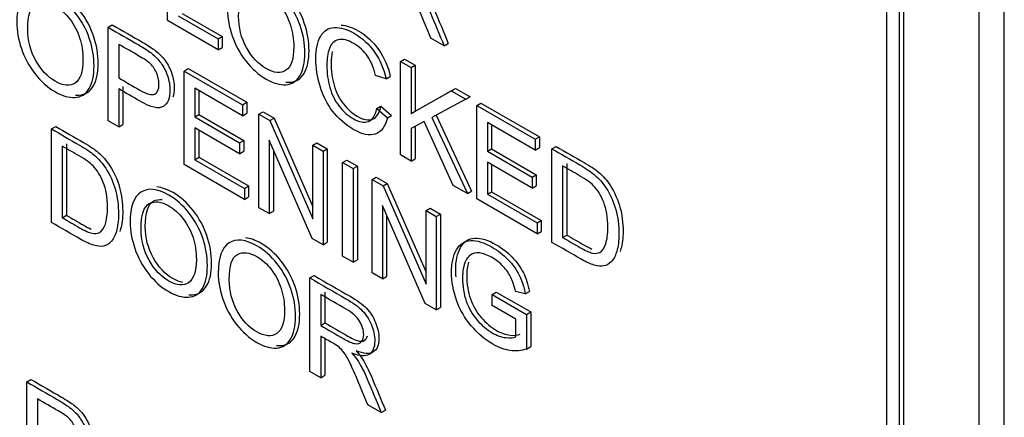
# Model space of a CAD drawing. Header units: inches. Extents: x 2 to 538, y -2 to 358.
# Tile 74 of 119: x 455.985 to 456.816, y 296.958 to 297.294. Entities that reach past the tile are written whole.
import ezdxf

# ---------------------------------------------------------------- set-up
doc = ezdxf.new("R2010")
doc.units = ezdxf.units.IN
doc.header["$MEASUREMENT"] = 0
doc.layers.add('Default', color=7, linetype='Continuous')
doc.layers.add('LAB30004', color=7, linetype='Continuous')

# ---------------------------------------------------------------- blocks, each defined once
blk = doc.blocks.new('SE6')
at = {"layer": 'LAB30004', "color": 7, "linetype": 'Continuous'}
for p, q in [((456.81563, 295.92085), (456.81563, 297.75796)), ((456.79442, 295.9086), (456.79442, 297.74572)), ((456.71663, 296.12497), (456.71663, 297.611)), ((456.72724, 296.11885), (456.72724, 297.60487)), ((456.73078, 296.12089), (456.73078, 297.60691)), ((456.10946, 297.29299), (456.10946, 297.37201)), ((456.11848, 297.29709), (456.15217, 297.27764)), ((456.12202, 297.29913), (456.15571, 297.27968)), ((456.05947, 297.28737), (456.06301, 297.28941)), ((456.15217, 297.26833), (456.10946, 297.29299)), ((456.05947, 297.20835), (456.05947, 297.28737)), ((456.15217, 297.27764), (456.15571, 297.27968)), ((456.15571, 297.27968), (456.15571, 297.27037)), ((456.06844, 297.27293), (456.06844, 297.24454)), ((456.15217, 297.27764), (456.15217, 297.26833)), ((456.34297, 297.27173), (456.33164, 297.27828)), ((456.34297, 297.27173), (456.34651, 297.27377)), ((456.15217, 297.26833), (456.15571, 297.27037)), ((456.30607, 297.2585), (456.30961, 297.26054)), ((456.30607, 297.17948), (456.30607, 297.2585)), ((456.30607, 297.2585), (456.31504, 297.25332)), ((456.30961, 297.26054), (456.31858, 297.25536)), ((456.31504, 297.25332), (456.31858, 297.25536)), ((456.31858, 297.25536), (456.31858, 297.21646)), ((456.12353, 297.25038), (456.12707, 297.25242)), ((456.12353, 297.17136), (456.12353, 297.25038)), ((456.12353, 297.25038), (456.17285, 297.22191)), ((456.12707, 297.25242), (456.17638, 297.22395)), ((456.294, 297.24381), (456.28517, 297.24649)), ((456.31504, 297.25332), (456.31504, 297.21442)), ((456.294, 297.24381), (456.29754, 297.24585)), ((456.06844, 297.23524), (456.06844, 297.20317)), ((456.07198, 297.23728), (456.07198, 297.20521)), ((456.17285, 297.21266), (456.13255, 297.23592)), ((456.13255, 297.23592), (456.13255, 297.21158)), ((456.13609, 297.23388), (456.13609, 297.21362)), ((456.31504, 297.21442), (456.34901, 297.23371)), ((456.31858, 297.21646), (456.35254, 297.23575)), ((456.34901, 297.23371), (456.35254, 297.23575)), ((456.34901, 297.23371), (456.3613, 297.22661)), ((456.35254, 297.23575), (456.36484, 297.22865)), ((456.17285, 297.22191), (456.17638, 297.22395)), ((456.17285, 297.22191), (456.17285, 297.21266)), ((456.17638, 297.22395), (456.17638, 297.2147)), ((456.3613, 297.22661), (456.33257, 297.21118)), ((456.3613, 297.22661), (456.36484, 297.22865)), ((456.37045, 297.22133), (456.37399, 297.22337)), ((456.37399, 297.22337), (456.4233, 297.1949)), ((456.13255, 297.21158), (456.13609, 297.21362)), ((456.13609, 297.21362), (456.17383, 297.19183)), ((456.17285, 297.21266), (456.17638, 297.2147)), ((456.18669, 297.21392), (456.19022, 297.21596)), ((456.18669, 297.1349), (456.18669, 297.21392)), ((456.18669, 297.21392), (456.19593, 297.20858)), ((456.19022, 297.21596), (456.19947, 297.21062)), ((456.28613, 297.2187), (456.28966, 297.22074)), ((456.28613, 297.2187), (456.29514, 297.21087)), ((456.28966, 297.22074), (456.29868, 297.21291)), ((456.31504, 297.21442), (456.31858, 297.21646)), ((456.37045, 297.14231), (456.37045, 297.22133)), ((456.37045, 297.22133), (456.41976, 297.19286)), ((456.06844, 297.20317), (456.05947, 297.20835)), ((456.06844, 297.20317), (456.07198, 297.20521)), ((456.13255, 297.21158), (456.1703, 297.18979)), ((456.19593, 297.20858), (456.19947, 297.21062)), ((456.19593, 297.20858), (456.23213, 297.12554)), ((456.19947, 297.21062), (456.23213, 297.13569)), ((456.29514, 297.21087), (456.29868, 297.21291)), ((456.3262, 297.20771), (456.31504, 297.20175)), ((456.35065, 297.15374), (456.3262, 297.20771)), ((456.33257, 297.21118), (456.36258, 297.14686)), ((456.33616, 297.21311), (456.36611, 297.1489)), ((456.41976, 297.18361), (456.37947, 297.20687)), ((456.37947, 297.20687), (456.37947, 297.18258)), ((456.383, 297.20483), (456.383, 297.18462)), ((456.01169, 297.20145), (456.01522, 297.20349)), ((456.01169, 297.12243), (456.01169, 297.20145)), ((456.1703, 297.18053), (456.13255, 297.20233)), ((456.13255, 297.20233), (456.13255, 297.17546)), ((456.13609, 297.20028), (456.13609, 297.1775)), ((456.31504, 297.20175), (456.31504, 297.1743)), ((456.31858, 297.20364), (456.31858, 297.17634)), ((456.02424, 297.18898), (456.02424, 297.12852)), ((456.1703, 297.18979), (456.17383, 297.19183)), ((456.1703, 297.18979), (456.1703, 297.18053)), ((456.17383, 297.19183), (456.17383, 297.18257)), ((456.23149, 297.10903), (456.19534, 297.19205)), ((456.19534, 297.19205), (456.19534, 297.1299)), ((456.23213, 297.18768), (456.23566, 297.18973)), ((456.23566, 297.18973), (456.24431, 297.18473)), ((456.41976, 297.19286), (456.4233, 297.1949)), ((456.41976, 297.19286), (456.41976, 297.18361)), ((456.4233, 297.1949), (456.4233, 297.18565)), ((456.0207, 297.18694), (456.0207, 297.12648)), ((456.1703, 297.18053), (456.17383, 297.18257)), ((456.19887, 297.18393), (456.19887, 297.13194)), ((456.23213, 297.12554), (456.23213, 297.18768)), ((456.23213, 297.18768), (456.24078, 297.18269)), ((456.24078, 297.18269), (456.24431, 297.18473)), ((456.24078, 297.18269), (456.24078, 297.10367)), ((456.24431, 297.18473), (456.24431, 297.10571)), ((456.37947, 297.18258), (456.383, 297.18462)), ((456.37947, 297.18258), (456.41721, 297.16079)), ((456.383, 297.18462), (456.42075, 297.16283)), ((456.41976, 297.18361), (456.4233, 297.18565)), ((456.43392, 297.18468), (456.43746, 297.18673)), ((456.43392, 297.10566), (456.43392, 297.18468)), ((456.13255, 297.17546), (456.13609, 297.1775)), ((456.13255, 297.17546), (456.17444, 297.15128)), ((456.13609, 297.1775), (456.17797, 297.15332)), ((456.25735, 297.17312), (456.26089, 297.17516)), ((456.25735, 297.0941), (456.25735, 297.17312)), ((456.25735, 297.17312), (456.26632, 297.16794)), ((456.26089, 297.17516), (456.26986, 297.16998)), ((456.31504, 297.1743), (456.30607, 297.17948)), ((456.31504, 297.1743), (456.31858, 297.17634)), ((456.41721, 297.15148), (456.37947, 297.17328)), ((456.37947, 297.17328), (456.37947, 297.14641)), ((456.44643, 297.17229), (456.44643, 297.11183)), ((456.17444, 297.14197), (456.12353, 297.17136)), ((456.26632, 297.16794), (456.26986, 297.16998)), ((456.26632, 297.16794), (456.26632, 297.08892)), ((456.26986, 297.16998), (456.26986, 297.09096)), ((456.383, 297.17123), (456.383, 297.14845)), ((456.44289, 297.17025), (456.44289, 297.10979)), ((456.28221, 297.15877), (456.28575, 297.16081)), ((456.28221, 297.07975), (456.28221, 297.15877)), ((456.28221, 297.15877), (456.2915, 297.1534)), ((456.28575, 297.16081), (456.29504, 297.15545)), ((456.2915, 297.1534), (456.29504, 297.15545)), ((456.29504, 297.15545), (456.3277, 297.08051)), ((456.41721, 297.16079), (456.42075, 297.16283)), ((456.41721, 297.16079), (456.41721, 297.15148)), ((456.42075, 297.16283), (456.42075, 297.15352)), ((456.17444, 297.15128), (456.17797, 297.15332)), ((456.17444, 297.15128), (456.17444, 297.14197)), ((456.17797, 297.15332), (456.17797, 297.14401)), ((456.2915, 297.1534), (456.3277, 297.07036)), ((456.36258, 297.14686), (456.35065, 297.15374)), ((456.36258, 297.14686), (456.36611, 297.1489)), ((456.37947, 297.14641), (456.383, 297.14845)), ((456.383, 297.14845), (456.42494, 297.12424)), ((456.41721, 297.15148), (456.42075, 297.15352)), ((456.17444, 297.14197), (456.17797, 297.14401)), ((456.4214, 297.11289), (456.37045, 297.14231)), ((456.37947, 297.14641), (456.4214, 297.1222)), ((456.19534, 297.1299), (456.18669, 297.1349)), ((456.19534, 297.1299), (456.19887, 297.13194)), ((456.32706, 297.05385), (456.29091, 297.13687)), ((456.29091, 297.13687), (456.29091, 297.07473)), ((456.3277, 297.13251), (456.33123, 297.13455)), ((456.3277, 297.07036), (456.3277, 297.13251)), ((456.3277, 297.13251), (456.33635, 297.12751)), ((456.33123, 297.13455), (456.33988, 297.12955)), ((456.0207, 297.12648), (456.02424, 297.12852)), ((456.29444, 297.12875), (456.29444, 297.07677)), ((456.33635, 297.12751), (456.33988, 297.12955)), ((456.33635, 297.12751), (456.33635, 297.04849)), ((456.33988, 297.12955), (456.33988, 297.05053)), ((456.4214, 297.1222), (456.42494, 297.12424)), ((456.4214, 297.1222), (456.4214, 297.11289)), ((456.42494, 297.12424), (456.42494, 297.11493)), ((456.4214, 297.11289), (456.42494, 297.11493)), ((456.24078, 297.10367), (456.23149, 297.10903)), ((456.24078, 297.10367), (456.24431, 297.10571)), ((456.44289, 297.10979), (456.44643, 297.11183)), ((456.26632, 297.08892), (456.25735, 297.0941)), ((456.26632, 297.08892), (456.26986, 297.09096)), ((456.22978, 297.07553), (456.23332, 297.07757)), ((456.22978, 296.99651), (456.22978, 297.07553)), ((456.29091, 297.07473), (456.28221, 297.07975)), ((456.29091, 297.07473), (456.29444, 297.07677)), ((456.24233, 297.06364), (456.24233, 297.03751)), ((456.38343, 297.06158), (456.38696, 297.06362)), ((456.38696, 297.06362), (456.41601, 297.04685)), ((456.41143, 297.06203), (456.40319, 297.06421)), ((456.41143, 297.06203), (456.41497, 297.06407)), ((456.2388, 297.0616), (456.2388, 297.03547)), ((456.38343, 297.05228), (456.38343, 297.06158)), ((456.38343, 297.06158), (456.41248, 297.04481)), ((456.33635, 297.04849), (456.32706, 297.05385)), ((456.33635, 297.04849), (456.33988, 297.05053)), ((456.40351, 297.04068), (456.38343, 297.05228)), ((456.40351, 297.02591), (456.40351, 297.04068)), ((456.41248, 297.04481), (456.41601, 297.04685)), ((456.41248, 297.04481), (456.41248, 297.01553)), ((456.41601, 297.04685), (456.41601, 297.01757)), ((456.2388, 297.03547), (456.24233, 297.03751)), ((456.2388, 297.02637), (456.2388, 296.9913)), ((456.24233, 297.02432), (456.24233, 296.99335)), ((456.41248, 297.01553), (456.41601, 297.01757)), ((455.99079, 296.98776), (455.99432, 296.9898)), ((456.2388, 296.9913), (456.22978, 296.99651)), ((456.2388, 296.9913), (456.24233, 296.99335)), ((455.99079, 296.90874), (455.99079, 296.98776)), ((455.9998, 296.9733), (455.9998, 296.94491)), ((456.28993, 296.96178), (456.27864, 296.9683)), ((456.28993, 296.96178), (456.29347, 296.96382))]:
    blk.add_line(p, q, dxfattribs=at)
for points, knots in [([(456.16023, 297.30216), (456.16023, 297.3152), (456.16328, 297.32369), (456.16934, 297.32761), (456.17542, 297.33154), (456.18327, 297.33071), (456.19916, 297.32154), (456.20485, 297.31652), (456.20991, 297.31008), (456.21494, 297.30366), (456.21879, 297.29664), (456.22147, 297.28889), (456.22417, 297.28111), (456.22543, 297.2733), (456.22543, 297.25742), (456.22402, 297.25109), (456.21847, 297.24168), (456.21451, 297.23918), (456.20941, 297.23886), (456.20427, 297.23855), (456.19875, 297.24018), (456.18641, 297.2473), (456.18068, 297.25235), (456.17562, 297.25889), (456.17059, 297.26541), (456.16674, 297.27249), (456.1641, 297.28021), (456.16147, 297.28792), (456.16023, 297.29522), (456.16023, 297.30216)], [0, 0, 0, 0, 0.133276, 0.133276, 0.133276, 0.256498, 0.256498, 0.337089, 0.337089, 0.337089, 0.417188, 0.417188, 0.417188, 0.50216, 0.50216, 0.588265, 0.588265, 0.67437, 0.67437, 0.67437, 0.752811, 0.752811, 0.837889, 0.837889, 0.837889, 0.91829, 0.91829, 0.91829, 1, 1, 1, 1]), ([(456.20954, 297.24097), (456.21069, 297.24086), (456.21183, 297.24084), (456.21294, 297.2409), (456.21804, 297.24122), (456.222, 297.24372), (456.22756, 297.25313), (456.22897, 297.25946), (456.22897, 297.27534), (456.2277, 297.28315), (456.22501, 297.29093), (456.22232, 297.29869), (456.21848, 297.3057), (456.21344, 297.31212), (456.20839, 297.31856), (456.2027, 297.32358), (456.19158, 297.33), (456.18719, 297.33159), (456.18325, 297.33199)], [0.3085656, 0.3085656, 0.3085656, 0.3085656, 0.32563, 0.32563, 0.32563, 0.4117349, 0.4117349, 0.4978399, 0.4978399, 0.5828118, 0.5828118, 0.5828118, 0.6629108, 0.6629108, 0.6629108, 0.7435016, 0.7435016, 0.8054979, 0.8054979, 0.8054979, 0.8054979]), ([(456.33164, 297.27828), (456.32863, 297.28548), (456.32563, 297.29268), (456.32262, 297.29989), (456.32001, 297.30615), (456.3178, 297.31103), (456.31606, 297.31456), (456.31435, 297.31804), (456.31283, 297.32073), (456.31151, 297.3225), (456.31018, 297.32427), (456.30878, 297.32575), (456.30737, 297.32694), (456.30632, 297.32781), (456.30468, 297.32886), (456.30231, 297.33022), (456.29882, 297.33224), (456.29533, 297.33425), (456.29184, 297.33627)], [0, 0, 0, 0, 0.306556, 0.306556, 0.306556, 0.515835, 0.515835, 0.515835, 0.634196, 0.634196, 0.634196, 0.716772, 0.716772, 0.716772, 0.809186, 0.809186, 0.809186, 1, 1, 1, 1]), ([(456.03167, 297.23017), (456.03281, 297.23006), (456.03394, 297.23004), (456.03505, 297.2301), (456.0402, 297.23039), (456.04413, 297.23284), (456.04693, 297.2376), (456.04971, 297.2423), (456.05112, 297.24864), (456.05112, 297.26451), (456.04975, 297.27232), (456.04712, 297.28008), (456.04448, 297.28786), (456.04061, 297.29493), (456.0305, 297.3077), (456.02485, 297.31275), (456.01368, 297.3192), (456.00929, 297.32078), (456.00535, 297.32116)], [0.3085508, 0.3085508, 0.3085508, 0.3085508, 0.3255711, 0.3255711, 0.3255711, 0.4063756, 0.4063756, 0.4063756, 0.4951391, 0.4951391, 0.5827347, 0.5827347, 0.5827347, 0.663429, 0.663429, 0.7441234, 0.7441234, 0.8058791, 0.8058791, 0.8058791, 0.8058791]), ([(456.3182, 297.322), (456.32057, 297.31926), (456.32239, 297.3169), (456.32362, 297.31492), (456.32632, 297.3106), (456.32877, 297.30564), (456.33114, 297.30007), (456.33514, 297.29064), (456.33903, 297.28118), (456.34297, 297.27173)], [0, 0, 0, 0, 0.159232, 0.159232, 0.159232, 0.452828, 0.452828, 0.452828, 1, 1, 1, 1]), ([(456.32174, 297.32404), (456.32411, 297.3213), (456.32593, 297.31894), (456.32716, 297.31697), (456.32985, 297.31264), (456.3323, 297.30769), (456.33467, 297.30211), (456.33868, 297.29268), (456.34256, 297.28322), (456.34651, 297.27377)], [0, 0, 0, 0, 0.159232, 0.159232, 0.159232, 0.452828, 0.452828, 0.452828, 1, 1, 1, 1]), ([(455.98234, 297.29136), (455.98234, 297.3044), (455.98539, 297.31289), (455.99149, 297.31678), (455.99757, 297.32066), (456.00538, 297.31991), (456.02132, 297.31071), (456.02696, 297.30566), (456.03707, 297.29289), (456.04094, 297.28582), (456.04358, 297.27803), (456.04621, 297.27028), (456.04759, 297.26247), (456.04759, 297.24659), (456.04618, 297.24026), (456.0434, 297.23555), (456.04059, 297.2308), (456.03666, 297.22835), (456.03151, 297.22806), (456.0264, 297.22777), (456.02091, 297.2293), (456.00857, 297.23642), (456.00283, 297.24152), (455.99778, 297.24807), (455.99271, 297.25463), (455.98885, 297.26168), (455.98366, 297.27709), (455.98234, 297.28442), (455.98234, 297.29136)], [0, 0, 0, 0, 0.133384, 0.133384, 0.133384, 0.255877, 0.255877, 0.336571, 0.336571, 0.417265, 0.417265, 0.417265, 0.504861, 0.504861, 0.593624, 0.593624, 0.593624, 0.674429, 0.674429, 0.674429, 0.752815, 0.752815, 0.837835, 0.837835, 0.837835, 0.918917, 0.918917, 1, 1, 1, 1]), ([(456.16952, 297.29659), (456.16952, 297.28708), (456.17175, 297.27827), (456.17617, 297.2703), (456.18061, 297.2623), (456.18609, 297.25637), (456.19957, 297.24859), (456.20517, 297.24809), (456.21391, 297.25408), (456.2161, 297.26066), (456.2161, 297.27722), (456.21519, 297.28332), (456.21332, 297.28918), (456.21145, 297.29506), (456.20868, 297.30032), (456.20508, 297.30508), (456.20147, 297.30986), (456.19743, 297.31344), (456.18655, 297.31972), (456.18104, 297.32038), (456.17644, 297.31794), (456.17187, 297.3155), (456.16952, 297.30842), (456.16952, 297.29659)], [0, 0, 0, 0, 0.12936, 0.12936, 0.12936, 0.25362, 0.25362, 0.379572, 0.379572, 0.505523, 0.505523, 0.58514, 0.58514, 0.58514, 0.664225, 0.664225, 0.664225, 0.743181, 0.743181, 0.854837, 0.854837, 0.854837, 1, 1, 1, 1]), ([(455.99167, 297.28571), (455.99167, 297.27625), (455.99391, 297.26744), (456.00274, 297.25141), (456.00825, 297.24554), (456.02168, 297.23779), (456.02728, 297.23729), (456.0317, 297.24026), (456.03609, 297.24322), (456.03825, 297.24983), (456.03825, 297.26634), (456.03734, 297.27249), (456.03543, 297.27838), (456.03353, 297.28424), (456.03083, 297.2895), (456.02719, 297.29423), (456.02356, 297.29894), (456.01954, 297.30264), (456.00866, 297.30892), (456.00319, 297.3095), (455.9986, 297.30711), (455.99397, 297.30471), (455.99167, 297.29759), (455.99167, 297.28571)], [0, 0, 0, 0, 0.118878, 0.118878, 0.237755, 0.237755, 0.359076, 0.359076, 0.359076, 0.49807, 0.49807, 0.585211, 0.585211, 0.585211, 0.664118, 0.664118, 0.664118, 0.742971, 0.742971, 0.85448, 0.85448, 0.85448, 1, 1, 1, 1]), ([(456.06301, 297.28941), (456.0716, 297.28445), (456.08019, 297.27949), (456.08878, 297.27453), (456.09333, 297.2719), (456.09679, 297.26964), (456.0992, 297.26772), (456.10256, 297.26505), (456.10535, 297.26233), (456.10763, 297.25918), (456.10988, 297.25605), (456.11173, 297.25245), (456.11309, 297.2484), (456.11447, 297.24433), (456.11519, 297.2403), (456.11519, 297.23326), (456.11479, 297.23057), (456.11398, 297.22834)], [0, 0, 0, 0, 0.2166651, 0.2166651, 0.2166651, 0.3046267, 0.3046267, 0.3046267, 0.3809214, 0.3809214, 0.3809214, 0.453769, 0.453769, 0.453769, 0.5333807, 0.5333807, 0.5978328, 0.5978328, 0.5978328, 0.5978328]), ([(456.25596, 297.2892), (456.26043, 297.28901), (456.26531, 297.28743), (456.27737, 297.28047), (456.28315, 297.27508), (456.2878, 297.2684), (456.29247, 297.26168), (456.29572, 297.25415), (456.29754, 297.24585)], [0.7195209, 0.7195209, 0.7195209, 0.7195209, 0.79885, 0.79885, 0.9025279, 0.9025279, 0.9025279, 1, 1, 1, 1]), ([(456.05947, 297.28737), (456.06806, 297.28241), (456.07665, 297.27745), (456.08524, 297.27249), (456.0898, 297.26986), (456.09326, 297.2676), (456.09567, 297.26568), (456.09902, 297.26301), (456.10182, 297.26029), (456.10409, 297.25714), (456.10635, 297.25401), (456.10819, 297.25041), (456.10956, 297.24636), (456.11093, 297.24228), (456.11165, 297.23826), (456.11165, 297.22764), (456.10983, 297.22301), (456.1061, 297.22049), (456.10241, 297.218), (456.09571, 297.21949), (456.08602, 297.22509), (456.08016, 297.22847), (456.0743, 297.23186), (456.06844, 297.23524)], [0, 0, 0, 0, 0.216665, 0.216665, 0.216665, 0.304627, 0.304627, 0.304627, 0.380921, 0.380921, 0.380921, 0.453769, 0.453769, 0.453769, 0.533381, 0.533381, 0.671087, 0.671087, 0.671087, 0.852241, 0.852241, 0.852241, 1, 1, 1, 1]), ([(456.29514, 297.21087), (456.29323, 297.2034), (456.28982, 297.19885), (456.27998, 297.19549), (456.27397, 297.19675), (456.25949, 297.20511), (456.25353, 297.21024), (456.24888, 297.21639), (456.24427, 297.2225), (456.24078, 297.22953), (456.23595, 297.24546), (456.23477, 297.25319), (456.23477, 297.26896), (456.23613, 297.27532), (456.23882, 297.27992), (456.2415, 297.28451), (456.24542, 297.28689), (456.25544, 297.28742), (456.26099, 297.28584), (456.27383, 297.27843), (456.27962, 297.27304), (456.28426, 297.26636), (456.28893, 297.25964), (456.29218, 297.25211), (456.294, 297.24381)], [0, 0, 0, 0, 0.104337, 0.104337, 0.208675, 0.208675, 0.317025, 0.317025, 0.317025, 0.414112, 0.414112, 0.511199, 0.511199, 0.616377, 0.616377, 0.616377, 0.707613, 0.707613, 0.79885, 0.79885, 0.902528, 0.902528, 0.902528, 1, 1, 1, 1]), ([(456.06844, 297.24454), (456.07434, 297.24114), (456.08025, 297.23773), (456.08615, 297.23432), (456.09203, 297.23093), (456.09617, 297.2298), (456.09863, 297.2309), (456.10111, 297.23202), (456.10236, 297.23484), (456.10236, 297.24273), (456.10163, 297.24599), (456.09872, 297.2524), (456.09681, 297.25509), (456.09444, 297.25719), (456.09289, 297.25856), (456.09011, 297.26037), (456.08597, 297.26281), (456.08013, 297.26626), (456.07428, 297.26956), (456.06844, 297.27293)], [0, 0, 0, 0, 0.215467, 0.215467, 0.215467, 0.375656, 0.375656, 0.375656, 0.501285, 0.501285, 0.592258, 0.592258, 0.68323, 0.68323, 0.68323, 0.786747, 0.786747, 0.786747, 1, 1, 1, 1]), ([(456.28517, 297.24649), (456.28358, 297.25314), (456.2813, 297.25866), (456.27825, 297.26305), (456.27525, 297.26736), (456.27142, 297.27088), (456.26687, 297.27356), (456.26159, 297.27667), (456.25722, 297.27766), (456.25366, 297.27677), (456.25013, 297.27588), (456.24765, 297.27346), (456.2462, 297.26936), (456.24476, 297.26531), (456.24406, 297.26066), (456.24406, 297.24872), (456.24492, 297.24233), (456.24829, 297.2304), (456.25093, 297.22514), (456.25453, 297.22059), (456.25811, 297.21606), (456.26195, 297.21258), (456.27119, 297.20724), (456.27547, 297.20645), (456.27902, 297.20777), (456.28255, 297.20907), (456.2849, 297.21279), (456.28613, 297.2187)], [0, 0, 0, 0, 0.097161, 0.097161, 0.097161, 0.186779, 0.186779, 0.186779, 0.290478, 0.290478, 0.290478, 0.385511, 0.385511, 0.385511, 0.471658, 0.471658, 0.583041, 0.583041, 0.694423, 0.694423, 0.694423, 0.782104, 0.782104, 0.887893, 0.887893, 0.887893, 1, 1, 1, 1]), ([(456.24846, 297.26677), (456.24788, 297.26391), (456.24759, 297.26082), (456.24759, 297.25076), (456.24846, 297.24437), (456.25183, 297.23244), (456.25447, 297.22718), (456.25806, 297.22263), (456.26165, 297.2181), (456.26549, 297.21462), (456.27473, 297.20928), (456.27901, 297.20849), (456.28256, 297.20981), (456.28608, 297.21111), (456.28843, 297.21483), (456.28966, 297.22074)], [0.4166472, 0.4166472, 0.4166472, 0.4166472, 0.4716582, 0.4716582, 0.5830407, 0.5830407, 0.6944233, 0.6944233, 0.6944233, 0.782104, 0.782104, 0.8878926, 0.8878926, 0.8878926, 1, 1, 1, 1]), ([(456.01169, 297.20145), (456.01953, 297.19692), (456.02738, 297.19239), (456.03523, 297.18786), (456.04055, 297.18478), (456.04461, 297.18202), (456.04743, 297.17966), (456.05135, 297.17637), (456.05467, 297.17253), (456.05744, 297.16825), (456.06109, 297.16263), (456.06377, 297.15655), (456.06555, 297.15006), (456.06734, 297.14351), (456.06824, 297.13673), (456.06824, 297.12369), (456.0676, 297.11875), (456.06641, 297.1148), (456.06523, 297.11085), (456.06364, 297.10794), (456.06172, 297.106), (456.05983, 297.10407), (456.05776, 297.10287), (456.05549, 297.10245), (456.05322, 297.10203), (456.05052, 297.10221), (456.04415, 297.1041), (456.04051, 297.10579), (456.03636, 297.10818), (456.02814, 297.11293), (456.01991, 297.11768), (456.01169, 297.12243)], [0, 0, 0, 0, 0.150351, 0.150351, 0.150351, 0.228696, 0.228696, 0.228696, 0.300526, 0.300526, 0.300526, 0.39248, 0.39248, 0.39248, 0.497203, 0.497203, 0.587752, 0.587752, 0.587752, 0.658469, 0.658469, 0.658469, 0.714915, 0.714915, 0.714915, 0.778657, 0.778657, 0.842399, 0.842399, 0.842399, 1, 1, 1, 1]), ([(456.01522, 297.20349), (456.02307, 297.19896), (456.03091, 297.19443), (456.03876, 297.1899), (456.04409, 297.18682), (456.04814, 297.18406), (456.05096, 297.1817), (456.05488, 297.17841), (456.0582, 297.17457), (456.06098, 297.17029), (456.06462, 297.16467), (456.06731, 297.15859), (456.06909, 297.1521), (456.07088, 297.14555), (456.07177, 297.13877), (456.07177, 297.12573), (456.07113, 297.12079), (456.06995, 297.11685), (456.06975, 297.11617), (456.06953, 297.11553), (456.06931, 297.11492)], [0, 0, 0, 0, 0.1503508, 0.1503508, 0.1503508, 0.2286956, 0.2286956, 0.2286956, 0.3005259, 0.3005259, 0.3005259, 0.3924803, 0.3924803, 0.3924803, 0.4972027, 0.4972027, 0.5877521, 0.5877521, 0.5877521, 0.5997768, 0.5997768, 0.5997768, 0.5997768]), ([(456.0207, 297.12648), (456.02557, 297.12366), (456.03044, 297.12085), (456.03532, 297.11804), (456.03982, 297.11543), (456.04338, 297.11386), (456.04593, 297.11338), (456.0485, 297.11291), (456.05057, 297.11302), (456.05207, 297.11394), (456.05418, 297.11523), (456.0559, 297.11756), (456.05713, 297.12106), (456.05834, 297.1245), (456.0589, 297.12929), (456.0589, 297.14354), (456.05772, 297.15058), (456.0554, 297.15634), (456.05304, 297.16218), (456.05016, 297.16677), (456.04679, 297.1703), (456.0444, 297.1728), (456.04046, 297.17553), (456.03504, 297.17866), (456.03026, 297.18142), (456.02548, 297.18418), (456.0207, 297.18694)], [0, 0, 0, 0, 0.131525, 0.131525, 0.131525, 0.228073, 0.228073, 0.228073, 0.292557, 0.292557, 0.292557, 0.383825, 0.383825, 0.383825, 0.499024, 0.499024, 0.657676, 0.657676, 0.657676, 0.76397, 0.76397, 0.76397, 0.870903, 0.870903, 0.870903, 1, 1, 1, 1]), ([(456.43392, 297.18468), (456.44177, 297.18015), (456.44962, 297.17562), (456.45746, 297.17109), (456.46279, 297.16802), (456.46684, 297.16531), (456.46962, 297.16297), (456.47358, 297.15963), (456.47691, 297.15582), (456.47968, 297.15148), (456.48327, 297.14588), (456.48597, 297.13981), (456.48779, 297.13329), (456.4896, 297.12679), (456.49043, 297.12004), (456.49043, 297.107), (456.48984, 297.10198), (456.48865, 297.09804), (456.48747, 297.09408), (456.48588, 297.09118), (456.48396, 297.08923), (456.48207, 297.08731), (456.48, 297.08611), (456.47773, 297.08568), (456.47548, 297.08527), (456.47003, 297.08576), (456.46275, 297.08902), (456.4586, 297.09142), (456.45038, 297.09616), (456.44215, 297.10091), (456.43392, 297.10566)], [0, 0, 0, 0, 0.150371, 0.150371, 0.150371, 0.228413, 0.228413, 0.228413, 0.300667, 0.300667, 0.300667, 0.392561, 0.392561, 0.392561, 0.49805, 0.49805, 0.587795, 0.587795, 0.587795, 0.658522, 0.658522, 0.658522, 0.714974, 0.714974, 0.714974, 0.778673, 0.842373, 0.842373, 0.842373, 1, 1, 1, 1]), ([(456.43746, 297.18673), (456.44531, 297.1822), (456.45315, 297.17767), (456.461, 297.17313), (456.46633, 297.17006), (456.47038, 297.16735), (456.47316, 297.16501), (456.47712, 297.16167), (456.48044, 297.15786), (456.48322, 297.15352), (456.48681, 297.14792), (456.4895, 297.14185), (456.49132, 297.13533), (456.49314, 297.12883), (456.49396, 297.12208), (456.49396, 297.10905), (456.49337, 297.10402), (456.49219, 297.10008), (456.49196, 297.09931), (456.49171, 297.09857), (456.49144, 297.09787)], [0, 0, 0, 0, 0.1503707, 0.1503707, 0.1503707, 0.2284131, 0.2284131, 0.2284131, 0.3006665, 0.3006665, 0.3006665, 0.3925608, 0.3925608, 0.3925608, 0.4980502, 0.4980502, 0.5877949, 0.5877949, 0.5877949, 0.6016761, 0.6016761, 0.6016761, 0.6016761]), ([(456.44289, 297.10979), (456.44778, 297.10697), (456.45267, 297.10415), (456.45755, 297.10133), (456.46206, 297.09872), (456.46561, 297.09715), (456.46816, 297.09662), (456.47073, 297.09609), (456.47276, 297.09633), (456.47431, 297.09717), (456.4765, 297.09836), (456.47813, 297.1008), (456.47932, 297.10432), (456.48049, 297.10782), (456.48114, 297.11252), (456.48114, 297.12677), (456.47996, 297.13382), (456.47759, 297.13965), (456.47525, 297.14541), (456.4724, 297.15006), (456.46903, 297.15353), (456.46663, 297.15601), (456.4627, 297.15882), (456.45728, 297.16195), (456.45249, 297.16471), (456.44769, 297.16748), (456.44289, 297.17025)], [0, 0, 0, 0, 0.131848, 0.131848, 0.131848, 0.228246, 0.228246, 0.228246, 0.292656, 0.292656, 0.292656, 0.383802, 0.383802, 0.383802, 0.499158, 0.499158, 0.658026, 0.658026, 0.658026, 0.76369, 0.76369, 0.76369, 0.870593, 0.870593, 0.870593, 1, 1, 1, 1]), ([(456.07803, 297.12256), (456.07803, 297.13565), (456.08108, 297.14414), (456.08713, 297.14806), (456.09321, 297.15199), (456.10106, 297.15111), (456.11067, 297.14561), (456.11695, 297.14202), (456.12265, 297.13691), (456.13275, 297.12414), (456.13662, 297.11701), (456.14191, 297.10155), (456.14323, 297.09375), (456.14323, 297.07782), (456.14182, 297.07148), (456.13626, 297.06207), (456.1323, 297.05957), (456.1272, 297.05931), (456.12205, 297.05904), (456.11655, 297.06057), (456.10421, 297.0677), (456.09847, 297.0728), (456.09342, 297.07929), (456.08834, 297.08581), (456.08454, 297.09293), (456.07935, 297.10834), (456.07803, 297.11567), (456.07803, 297.12256)], [0, 0, 0, 0, 0.13347, 0.13347, 0.13347, 0.254653, 0.254653, 0.254653, 0.33796, 0.33796, 0.421266, 0.421266, 0.504572, 0.504572, 0.589544, 0.589544, 0.674517, 0.674517, 0.674517, 0.75295, 0.75295, 0.838021, 0.838021, 0.838021, 0.91901, 0.91901, 1, 1, 1, 1]), ([(456.1277, 297.0614), (456.12873, 297.06132), (456.12974, 297.0613), (456.13074, 297.06135), (456.13583, 297.06161), (456.1398, 297.06411), (456.14535, 297.07352), (456.14676, 297.07986), (456.14676, 297.09579), (456.14544, 297.1036), (456.14016, 297.11905), (456.13629, 297.12618), (456.12618, 297.13895), (456.12049, 297.14406), (456.11421, 297.14765), (456.10923, 297.1505), (456.10472, 297.15211), (456.10068, 297.15245)], [0.3102961, 0.3102961, 0.3102961, 0.3102961, 0.3254834, 0.3254834, 0.3254834, 0.4104557, 0.4104557, 0.495428, 0.495428, 0.5787342, 0.5787342, 0.6620404, 0.6620404, 0.7453466, 0.7453466, 0.7453466, 0.8081657, 0.8081657, 0.8081657, 0.8081657]), ([(456.08731, 297.11699), (456.08731, 297.10747), (456.08954, 297.09872), (456.09838, 297.08268), (456.10389, 297.07677), (456.11058, 297.07295), (456.11736, 297.06909), (456.12297, 297.06854), (456.13171, 297.07453), (456.13389, 297.08105), (456.13389, 297.09761), (456.13298, 297.10376), (456.12925, 297.11549), (456.12647, 297.12077), (456.11928, 297.13018), (456.11522, 297.13384), (456.11072, 297.13649), (456.10434, 297.14025), (456.09883, 297.14078), (456.09423, 297.13838), (456.08961, 297.13598), (456.08731, 297.12887), (456.08731, 297.11699)], [0, 0, 0, 0, 0.121847, 0.121847, 0.243694, 0.243694, 0.243694, 0.372564, 0.372564, 0.501434, 0.501434, 0.581811, 0.581811, 0.662189, 0.662189, 0.742567, 0.742567, 0.742567, 0.854518, 0.854518, 0.854518, 1, 1, 1, 1]), ([(456.09085, 297.11903), (456.09085, 297.13091), (456.09315, 297.13802), (456.09777, 297.14043), (456.09999, 297.14158), (456.10243, 297.14206), (456.10508, 297.14181)], [0, 0, 0, 0, 0.145482, 0.145482, 0.145482, 0.1996269, 0.1996269, 0.1996269, 0.1996269]), ([(456.02424, 297.12852), (456.02911, 297.1257), (456.03398, 297.12289), (456.03885, 297.12008), (456.04117, 297.11874), (456.04323, 297.11768), (456.04503, 297.11689)], [0, 0, 0, 0, 0.1315249, 0.1315249, 0.1315249, 0.1810819, 0.1810819, 0.1810819, 0.1810819]), ([(456.12238, 297.07184), (456.11986, 297.07223), (456.1171, 297.07329), (456.11412, 297.075), (456.10742, 297.07881), (456.10191, 297.08472), (456.09308, 297.10076), (456.09085, 297.10951), (456.09085, 297.11903)], [0.6995671, 0.6995671, 0.6995671, 0.6995671, 0.7563063, 0.7563063, 0.7563063, 0.8781531, 0.8781531, 1, 1, 1, 1]), ([(456.15238, 297.07963), (456.15238, 297.09272), (456.15543, 297.10121), (456.16148, 297.10513), (456.16756, 297.10906), (456.17542, 297.10818), (456.18502, 297.10269), (456.19135, 297.09907), (456.197, 297.09398), (456.20711, 297.08121), (456.21098, 297.07408), (456.21626, 297.05863), (456.21758, 297.05082), (456.21758, 297.03489), (456.21621, 297.02853), (456.21339, 297.02385), (456.21058, 297.01919), (456.20665, 297.01665), (456.20155, 297.01638), (456.19643, 297.01612), (456.1909, 297.01764), (456.17856, 297.02477), (456.17282, 297.02987), (456.16777, 297.03636), (456.16269, 297.04288), (456.15889, 297.05), (456.1537, 297.06541), (456.15238, 297.07274), (456.15238, 297.07963)], [0, 0, 0, 0, 0.13347, 0.13347, 0.13347, 0.254654, 0.254654, 0.254654, 0.339082, 0.339082, 0.42351, 0.42351, 0.507937, 0.507937, 0.594054, 0.594054, 0.594054, 0.674521, 0.674521, 0.674521, 0.752952, 0.752952, 0.83802, 0.83802, 0.83802, 0.91901, 0.91901, 1, 1, 1, 1]), ([(456.20152, 297.01852), (456.20273, 297.0184), (456.20392, 297.01836), (456.20509, 297.01842), (456.21019, 297.01869), (456.21411, 297.02123), (456.21693, 297.02589), (456.21975, 297.03057), (456.22112, 297.03693), (456.22112, 297.05286), (456.21979, 297.06067), (456.21451, 297.07613), (456.21064, 297.08325), (456.20054, 297.09603), (456.19489, 297.10111), (456.18856, 297.10473), (456.18378, 297.10746), (456.17942, 297.10906), (456.17551, 297.10948)], [0.3075603, 0.3075603, 0.3075603, 0.3075603, 0.325479, 0.325479, 0.325479, 0.405946, 0.405946, 0.405946, 0.4920625, 0.4920625, 0.5764905, 0.5764905, 0.6609185, 0.6609185, 0.7453464, 0.7453464, 0.7453464, 0.8057058, 0.8057058, 0.8057058, 0.8057058]), ([(456.41248, 297.01553), (456.40806, 297.01403), (456.40346, 297.01358), (456.39399, 297.01495), (456.38917, 297.01668), (456.37746, 297.02344), (456.37136, 297.02864), (456.36034, 297.04163), (456.3562, 297.04881), (456.35342, 297.05672), (456.35066, 297.06461), (456.34919, 297.07246), (456.34919, 297.08787), (456.3506, 297.09426), (456.35338, 297.09928), (456.35617, 297.10433), (456.36016, 297.10698), (456.3654, 297.10716), (456.37065, 297.10735), (456.37664, 297.10556), (456.38839, 297.09878), (456.3929, 297.09523), (456.39686, 297.0911), (456.40086, 297.08693), (456.40401, 297.08251), (456.40629, 297.07793), (456.40857, 297.07335), (456.41025, 297.06802), (456.41143, 297.06203)], [0, 0, 0, 0, 0.080411, 0.080411, 0.160823, 0.160823, 0.268282, 0.268282, 0.375741, 0.375741, 0.375741, 0.481821, 0.481821, 0.587179, 0.587179, 0.587179, 0.686425, 0.686425, 0.686425, 0.790318, 0.790318, 0.866321, 0.866321, 0.866321, 0.931134, 0.931134, 0.931134, 1, 1, 1, 1]), ([(456.35299, 297.07652), (456.35281, 297.07843), (456.35272, 297.08034), (456.35272, 297.08991), (456.35414, 297.0963), (456.35691, 297.10132), (456.35971, 297.10637), (456.3637, 297.10902), (456.36893, 297.10921), (456.37419, 297.10939), (456.38018, 297.1076), (456.39193, 297.10082), (456.39644, 297.09727), (456.4004, 297.09314), (456.4044, 297.08898), (456.40754, 297.08455), (456.40982, 297.07997), (456.4121, 297.07539), (456.41378, 297.07006), (456.41497, 297.06407)], [0.4557906, 0.4557906, 0.4557906, 0.4557906, 0.4818207, 0.4818207, 0.5871793, 0.5871793, 0.5871793, 0.6864246, 0.6864246, 0.6864246, 0.7903184, 0.7903184, 0.8663213, 0.8663213, 0.8663213, 0.9311335, 0.9311335, 0.9311335, 1, 1, 1, 1]), ([(456.44643, 297.11183), (456.45132, 297.10901), (456.4562, 297.10619), (456.46109, 297.10337), (456.46359, 297.10192), (456.4658, 297.10079), (456.46771, 297.09999)], [0, 0, 0, 0, 0.1318476, 0.1318476, 0.1318476, 0.185359, 0.185359, 0.185359, 0.185359]), ([(456.16171, 297.07403), (456.16171, 297.06452), (456.1639, 297.05579), (456.17273, 297.03975), (456.17829, 297.03381), (456.18493, 297.03003), (456.19172, 297.02616), (456.19732, 297.02561), (456.20169, 297.02861), (456.20608, 297.03162), (456.20829, 297.0381), (456.20829, 297.05466), (456.20734, 297.06084), (456.2036, 297.07256), (456.20087, 297.07782), (456.19723, 297.08255), (456.19362, 297.08724), (456.18958, 297.09091), (456.18507, 297.09356), (456.1787, 297.09732), (456.17319, 297.09785), (456.16859, 297.09546), (456.16397, 297.09305), (456.16171, 297.08591), (456.16171, 297.07403)], [0, 0, 0, 0, 0.121796, 0.121796, 0.243592, 0.243592, 0.243592, 0.358943, 0.358943, 0.358943, 0.494678, 0.494678, 0.579337, 0.579337, 0.663996, 0.663996, 0.663996, 0.742646, 0.742646, 0.742646, 0.854601, 0.854601, 0.854601, 1, 1, 1, 1]), ([(456.40319, 297.06421), (456.40214, 297.06881), (456.40087, 297.0727), (456.39937, 297.07588), (456.39785, 297.0791), (456.39568, 297.08216), (456.39285, 297.08521), (456.39005, 297.08825), (456.38689, 297.09071), (456.37929, 297.0951), (456.37573, 297.09641), (456.37273, 297.09668), (456.36974, 297.09694), (456.36727, 297.09647), (456.36544, 297.09515), (456.3636, 297.09382), (456.36217, 297.09205), (456.36112, 297.08987), (456.35928, 297.08604), (456.35852, 297.08111), (456.35852, 297.06834), (456.35957, 297.06184), (456.36166, 297.0559), (456.36378, 297.04991), (456.36681, 297.04463), (456.37482, 297.03537), (456.37906, 297.03182), (456.38748, 297.02696), (456.39131, 297.02559), (456.39504, 297.02517), (456.39875, 297.02476), (456.40155, 297.02504), (456.40351, 297.02591)], [0, 0, 0, 0, 0.068464, 0.068464, 0.068464, 0.130211, 0.130211, 0.130211, 0.200835, 0.200835, 0.285399, 0.285399, 0.285399, 0.352344, 0.352344, 0.352344, 0.412918, 0.412918, 0.412918, 0.513174, 0.513174, 0.638494, 0.638494, 0.638494, 0.738737, 0.738737, 0.83898, 0.83898, 0.92606, 0.92606, 0.92606, 1, 1, 1, 1]), ([(456.36348, 297.08885), (456.36249, 297.08558), (456.36206, 297.08174), (456.36206, 297.07038), (456.36311, 297.06389), (456.3652, 297.05794), (456.36731, 297.05195), (456.37035, 297.04667), (456.37836, 297.03741), (456.38259, 297.03387), (456.39102, 297.029), (456.39484, 297.02764), (456.39858, 297.02721), (456.40229, 297.0268), (456.40509, 297.02708), (456.40704, 297.02795)], [0.4379069, 0.4379069, 0.4379069, 0.4379069, 0.5131739, 0.5131739, 0.6384936, 0.6384936, 0.6384936, 0.738737, 0.738737, 0.8389804, 0.8389804, 0.9260604, 0.9260604, 0.9260604, 1, 1, 1, 1]), ([(456.22978, 297.07553), (456.23988, 297.0697), (456.24997, 297.06388), (456.26006, 297.05805), (456.26616, 297.05453), (456.27081, 297.05111), (456.27395, 297.04788), (456.27713, 297.0446), (456.27969, 297.04067), (456.28155, 297.03597), (456.28341, 297.03128), (456.28442, 297.02674), (456.28442, 297.0168), (456.28283, 297.01304), (456.27969, 297.01102), (456.27652, 297.00898), (456.27172, 297.00931), (456.26516, 297.01205)], [0, 0, 0, 0, 0.318645, 0.318645, 0.318645, 0.466874, 0.466874, 0.466874, 0.574264, 0.574264, 0.574264, 0.685152, 0.685152, 0.829846, 0.829846, 0.829846, 1, 1, 1, 1]), ([(456.23332, 297.07757), (456.24341, 297.07174), (456.2535, 297.06592), (456.2636, 297.06009), (456.2697, 297.05657), (456.27434, 297.05315), (456.27748, 297.04992), (456.28066, 297.04664), (456.28322, 297.04271), (456.28509, 297.03801), (456.28695, 297.03332), (456.28796, 297.02878), (456.28796, 297.01884), (456.28636, 297.01509), (456.28322, 297.01306), (456.28006, 297.01102), (456.27525, 297.01135), (456.2687, 297.01409)], [0, 0, 0, 0, 0.318645, 0.318645, 0.318645, 0.466874, 0.466874, 0.466874, 0.574264, 0.574264, 0.574264, 0.685152, 0.685152, 0.829846, 0.829846, 0.829846, 1, 1, 1, 1]), ([(456.2388, 297.03547), (456.24528, 297.03173), (456.25176, 297.02798), (456.25824, 297.02424), (456.26238, 297.02185), (456.26562, 297.02046), (456.26794, 297.02012), (456.27029, 297.01977), (456.27208, 297.02025), (456.27327, 297.02177), (456.27444, 297.02329), (456.27509, 297.02524), (456.27509, 297.03155), (456.2739, 297.03528), (456.27158, 297.03904), (456.26923, 297.04284), (456.26552, 297.04617), (456.26043, 297.04911), (456.25322, 297.05327), (456.24601, 297.05744), (456.2388, 297.0616)], [0, 0, 0, 0, 0.228524, 0.228524, 0.228524, 0.344061, 0.344061, 0.344061, 0.424579, 0.424579, 0.424579, 0.498886, 0.498886, 0.606555, 0.606555, 0.606555, 0.745744, 0.745744, 0.745744, 1, 1, 1, 1]), ([(456.24233, 297.03751), (456.24881, 297.03377), (456.25529, 297.03003), (456.26178, 297.02628), (456.26592, 297.02389), (456.26915, 297.0225), (456.27147, 297.02216), (456.27382, 297.02181), (456.27562, 297.02229), (456.2768, 297.02381), (456.27741, 297.02459), (456.27787, 297.02549), (456.27818, 297.02653)], [0, 0, 0, 0, 0.2285243, 0.2285243, 0.2285243, 0.3440614, 0.3440614, 0.3440614, 0.4245788, 0.4245788, 0.4245788, 0.4628181, 0.4628181, 0.4628181, 0.4628181]), ([(456.27864, 296.9683), (456.27562, 296.97553), (456.2726, 296.98276), (456.26958, 296.98999), (456.26696, 296.99625), (456.26475, 297.00114), (456.26307, 297.00463), (456.26136, 297.00816), (456.25979, 297.01078), (456.25847, 297.01254), (456.25712, 297.01435), (456.25574, 297.0158), (456.25432, 297.01704), (456.25334, 297.0179), (456.25164, 297.01896), (456.24927, 297.02033), (456.24578, 297.02234), (456.24229, 297.02436), (456.2388, 297.02637)], [0, 0, 0, 0, 0.307391, 0.307391, 0.307391, 0.515966, 0.515966, 0.515966, 0.634269, 0.634269, 0.634269, 0.717028, 0.717028, 0.717028, 0.809332, 0.809332, 0.809332, 1, 1, 1, 1]), ([(456.2687, 297.01409), (456.27106, 297.01141), (456.27288, 297.00904), (456.27411, 297.00701), (456.27676, 297.00265), (456.2793, 296.99771), (456.28163, 296.99216), (456.28558, 296.98272), (456.28952, 296.97327), (456.29347, 296.96382)], [0, 0, 0, 0, 0.159352, 0.159352, 0.159352, 0.452864, 0.452864, 0.452864, 1, 1, 1, 1]), ([(456.26516, 297.01205), (456.26753, 297.00936), (456.26935, 297.007), (456.27058, 297.00497), (456.27323, 297.00061), (456.27577, 296.99567), (456.27809, 296.99012), (456.28205, 296.98068), (456.28598, 296.97123), (456.28993, 296.96178)], [0, 0, 0, 0, 0.159352, 0.159352, 0.159352, 0.452864, 0.452864, 0.452864, 1, 1, 1, 1]), ([(455.99432, 296.9898), (456.00293, 296.98483), (456.01153, 296.97987), (456.02014, 296.9749), (456.02469, 296.97227), (456.02815, 296.97001), (456.03052, 296.96817), (456.03389, 296.96555), (456.03671, 296.9627), (456.03899, 296.95954), (456.04124, 296.95642), (456.04309, 296.95281), (456.04445, 296.94877), (456.04583, 296.94469), (456.04655, 296.94072), (456.04655, 296.93359), (456.04613, 296.93089), (456.0453, 296.92865)], [0, 0, 0, 0, 0.2169507, 0.2169507, 0.2169507, 0.3044486, 0.3044486, 0.3044486, 0.3812453, 0.3812453, 0.3812453, 0.4540603, 0.4540603, 0.4540603, 0.534293, 0.534293, 0.5991034, 0.5991034, 0.5991034, 0.5991034]), ([(455.99079, 296.98776), (455.99939, 296.98279), (456.008, 296.97782), (456.0166, 296.97286), (456.02116, 296.97023), (456.02462, 296.96797), (456.02698, 296.96613), (456.03036, 296.96351), (456.03318, 296.96066), (456.03545, 296.9575), (456.03771, 296.95438), (456.03955, 296.95077), (456.04092, 296.94673), (456.04229, 296.94265), (456.04301, 296.93868), (456.04301, 296.92801), (456.04114, 296.92341), (456.03746, 296.92086), (456.03377, 296.91831), (456.02703, 296.91989), (456.01738, 296.92551), (456.01152, 296.92893), (456.00566, 296.93228), (455.9998, 296.93566)], [0, 0, 0, 0, 0.216951, 0.216951, 0.216951, 0.304449, 0.304449, 0.304449, 0.381245, 0.381245, 0.381245, 0.45406, 0.45406, 0.45406, 0.534293, 0.534293, 0.671224, 0.671224, 0.671224, 0.852305, 0.852305, 0.852305, 1, 1, 1, 1]), ([(455.9998, 296.94491), (456.00571, 296.9415), (456.01161, 296.93809), (456.01751, 296.93469), (456.02339, 296.93129), (456.02753, 296.93016), (456.03245, 296.93237), (456.03368, 296.93524), (456.03368, 296.94312), (456.03295, 296.94638), (456.03154, 296.94956), (456.03011, 296.95278), (456.02817, 296.95545), (456.0258, 296.95756), (456.02425, 296.95893), (456.02143, 296.96082), (456.01733, 296.96318), (456.01149, 296.96656), (456.00565, 296.96993), (455.9998, 296.9733)], [0, 0, 0, 0, 0.215549, 0.215549, 0.215549, 0.355111, 0.355111, 0.494673, 0.494673, 0.595735, 0.595735, 0.595735, 0.683088, 0.683088, 0.683088, 0.786664, 0.786664, 0.786664, 1, 1, 1, 1])]:
    blk.add_open_spline(points, degree=3, knots=knots, dxfattribs=at)

msp = doc.modelspace()

# ---------------------------------------------------------------- block references
at = {"layer": 'Default'}
msp.add_blockref('SE6', (0, 0), dxfattribs=at)

doc.saveas('drawing.dxf')
